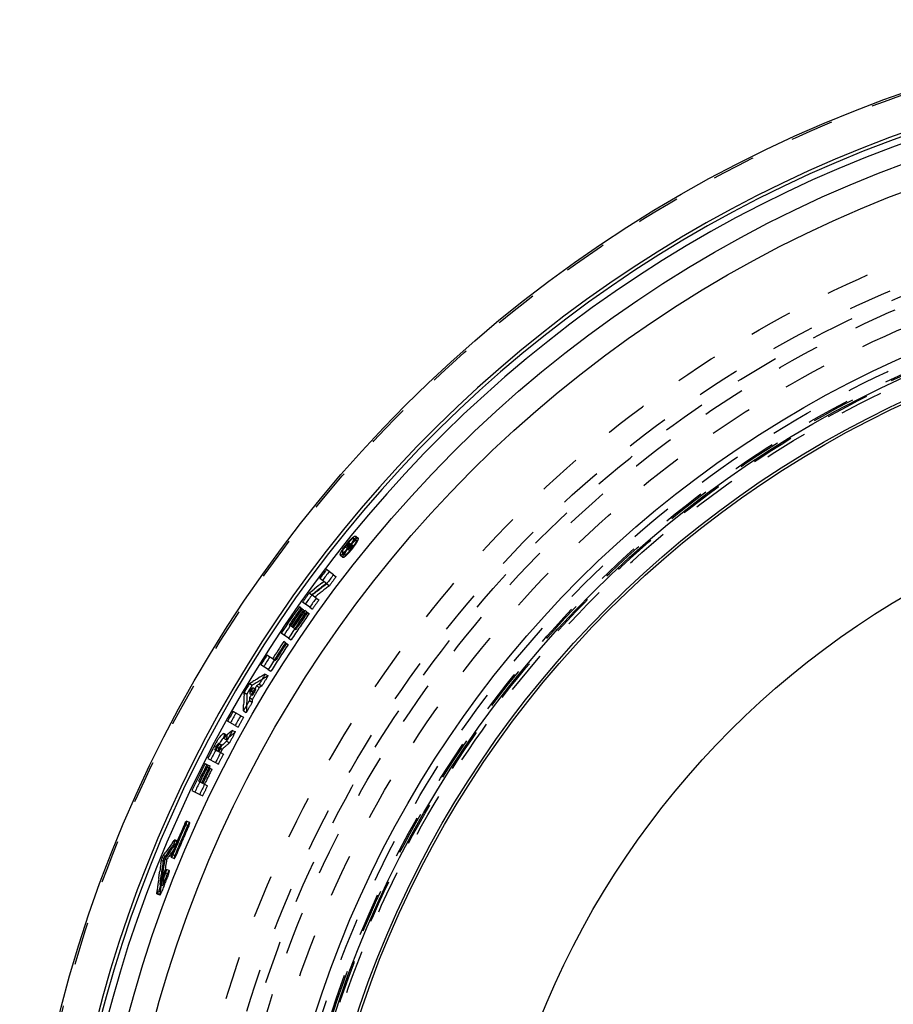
# Model space of a CAD drawing. Header units: millimetres. Extents: x 201 to 797, y 302 to 698.
# Tile 5 of 17: x 206 to 338, y 550 to 698. Entities that reach past the tile are written whole.
import ezdxf

# ---------------------------------------------------------------- set-up
doc = ezdxf.new("R2010")
doc.units = ezdxf.units.MM
doc.header["$LTSCALE"] = 65.185185
doc.linetypes.add('HIDDEN', pattern=[0.2, 0.1, -0.1])
for name, color, linetype in [('FASEN', 7, 'CONTINUOUS'), ('KOERPER', 7, 'CONTINUOUS'), ('KONST.EL_MIT_GEO', 7, 'CONTINUOUS')]:
    doc.layers.add(name, color=color, linetype=linetype)

msp = doc.modelspace()

# ---------------------------------------------------------------- linework, layer by layer
at = {"layer": 'FASEN', "color": 8, "linetype": 'HIDDEN'}
msp.add_circle((404.31, 500), 157.5, dxfattribs=at)
at = {"layer": 'FASEN', "color": 7, "linetype": 'CONTINUOUS'}
msp.add_circle((404.31, 500), 154.61, dxfattribs=at)
at = {"layer": 'KOERPER', "color": 8, "linetype": 'HIDDEN'}
msp.add_circle((404.31, 500), 165, dxfattribs=at)
at = {"layer": 'KOERPER', "color": 7, "linetype": 'CONTINUOUS'}
msp.add_circle((404.31, 500), 128.9, dxfattribs=at)
at = {"layer": 'KOERPER', "color": 8, "linetype": 'HIDDEN'}
msp.add_open_spline([(452.64, 665), (444.98, 665), (429.3, 662.78), (407.05, 653.05), (386.74, 637.44), (362.51, 608.92), (341.5, 562.45), (335.97, 521.25), (335.97, 500)], degree=3, knots=[0, 0, 0, 0, 0.103456, 0.210669, 0.324498, 0.446432, 0.712952, 1, 1, 1, 1], dxfattribs=at)
at = {"layer": 'KONST.EL_MIT_GEO', "color": 8, "linetype": 'HIDDEN'}
for p, q in [((255.53, 619.02), (256.06, 618.59)), ((255.95, 619.22), (256.27, 618.96)), ((255.97, 619.01), (256.22, 618.81)), ((256.05, 619.16), (256.1, 619.17)), ((256.1, 619.17), (256.48, 618.87)), ((256.55, 620.01), (256.93, 619.7)), ((256.82, 620.34), (257.2, 620.03)), ((254.79, 617.8), (255.17, 617.5)), ((255.5, 618.86), (255.48, 618.87)), ((255.53, 618.47), (255.92, 618.17)), ((255.56, 618.81), (255.6, 618.78)), ((255.71, 618.69), (256.09, 618.39)), ((255.92, 618.95), (255.86, 618.93)), ((255.86, 618.57), (255.95, 618.68)), ((255.89, 618.91), (256.1, 618.74)), ((255.92, 618.95), (256.3, 618.64)), ((256.03, 618.62), (255.94, 618.51)), ((255.98, 618.48), (256.06, 618.59)), ((256.06, 618.59), (256.3, 618.64)), ((256.3, 618.83), (256.22, 618.81)), ((256.48, 618.87), (256.3, 618.83)), ((254.52, 617.47), (254.91, 617.17)), ((252.47, 613.17), (252.87, 612.88)), ((253.49, 614.52), (253.88, 614.22)), ((250.89, 611.02), (251.29, 610.73)), ((248.6, 609.54), (249, 609.25)), ((248.85, 609.02), (249.25, 608.73)), ((249.42, 608.96), (249.83, 608.68)), ((249.91, 609.65), (250.31, 609.36)), ((247.66, 606.41), (247.83, 606.3)), ((246.26, 604.31), (246.67, 604.04)), ((246.72, 605.01), (247.13, 604.74)), ((244.57, 601.71), (244.74, 601.61)), ((243.67, 600.29), (244.09, 600.02)), ((243.23, 599.57), (243.65, 599.31)), ((240.89, 596.85), (240.89, 596.76)), ((240.91, 597.22), (241.33, 596.97)), ((241.64, 597.36), (241.81, 597.26)), ((241.92, 597.83), (242.34, 597.58)), ((242.3, 598.05), (242.72, 597.8)), ((240.84, 595.6), (241.27, 595.35)), ((240.86, 596.04), (241.28, 595.79)), ((241.14, 596.51), (241.31, 596.41)), ((239.95, 594.06), (240.38, 593.82)), ((240.39, 594.13), (240.38, 593.82)), ((240.41, 594.74), (240.39, 594.13)), ((240.41, 594.86), (240.41, 594.74)), ((239.54, 593.33), (239.96, 593.09)), ((238.3, 591.12), (238.73, 590.88)), ((238.71, 591.86), (239.14, 591.62)), ((237.45, 590.41), (237.02, 590.65)), ((237.42, 589.48), (237.85, 589.25)), ((235.84, 588.67), (236.03, 588.57)), ((236.29, 588.43), (236.46, 588.34)), ((236.34, 588.53), (236.77, 588.3)), ((236.52, 587.79), (236.95, 587.56)), ((234.46, 585.99), (234.9, 585.77)), ((234.78, 585.51), (235.22, 585.29)), ((235.74, 586.29), (236.18, 586.06)), ((234.11, 583.02), (234.55, 582.8)), ((233.37, 581.5), (233.82, 581.29)), ((231.29, 576.98), (231.74, 576.78)), ((231.86, 577.27), (231.41, 577.47)), ((229.55, 574.58), (230, 574.39)), ((230.08, 574.45), (229.63, 574.64)), ((229.34, 573.81), (229.79, 573.62)), ((230, 574.39), (229.82, 574.14)), ((227.95, 571.88), (228.4, 571.69)), ((228.1, 572.25), (228.38, 572.14)), ((228.56, 572.39), (228.38, 572.14)), ((228.91, 572.89), (228.56, 572.39)), ((229.09, 572.04), (229.54, 571.86)), ((229.35, 572.46), (229.8, 572.27)), ((227.8, 571.5), (228.07, 571.39)), ((227.9, 570.3), (227.82, 569.76)), ((227.99, 570.85), (227.9, 570.3)), ((228.07, 571.39), (227.99, 570.85)), ((228.79, 570.03), (228.34, 570.21)), ((227.82, 569.76), (227.74, 569.21)), ((228.24, 569.72), (228.7, 569.54)), ((227.51, 567.57), (227.44, 567.02)), ((227.55, 567.88), (227.51, 567.57)), ((227.53, 567.89), (227.82, 567.77)), ((227.57, 568), (227.55, 567.88)), ((226.92, 566.54), (227.38, 566.37)), ((227.04, 566.6), (227.36, 566.48)), ((227.18, 566.97), (227.63, 566.8)), ((227.42, 566.94), (227.36, 566.48)), ((227.44, 567.02), (227.42, 566.94))]:
    msp.add_line(p, q, dxfattribs=at)
at = {"layer": 'KONST.EL_MIT_GEO', "color": 7, "linetype": 'CONTINUOUS'}
for p, q in [((255.68, 619.08), (255.89, 618.91)), ((255.84, 619.11), (256.05, 619.16)), ((255.84, 619.11), (255.97, 619.01)), ((255.85, 619.3), (255.95, 619.22)), ((255.53, 618.47), (255.27, 618.68)), ((255.56, 618.81), (255.5, 618.86)), ((255.71, 618.69), (255.6, 618.78)), ((255.72, 618.9), (255.68, 618.89)), ((255.86, 618.93), (255.72, 618.9)), ((253.49, 614.52), (252.45, 615.3)), ((252.42, 613.21), (251.43, 613.95)), ((251.78, 613.31), (252.03, 613.5)), ((252.47, 613.17), (252.23, 612.98)), ((249.84, 611.78), (250.11, 612)), ((249.84, 611.78), (250.24, 611.49)), ((250.11, 612), (250.57, 612.36)), ((250.41, 611.63), (250.24, 611.49)), ((250.45, 611.58), (250.29, 611.46)), ((250.53, 611.65), (250.45, 611.58)), ((251.74, 612.6), (251.26, 612.22)), ((252.23, 612.98), (251.74, 612.6)), ((249.91, 609.65), (248.85, 610.4)), ((250.89, 611.02), (250.29, 611.46)), ((248.6, 609.54), (248.36, 609.71)), ((248.85, 609.02), (248.61, 609.19)), ((249.42, 608.96), (249.18, 609.13)), ((246.72, 605.01), (245.64, 605.73)), ((247.66, 606.41), (246.83, 606.98)), ((246.26, 604.31), (246.01, 604.47)), ((244.57, 601.71), (243.47, 602.41)), ((243.67, 600.29), (242.57, 600.97)), ((240.85, 598.17), (241.38, 598.48)), ((241.91, 598.8), (242.17, 598.95)), ((240.04, 596.7), (240.05, 596.82)), ((240.05, 596.82), (240.47, 596.57)), ((240.85, 598.17), (241.27, 597.92)), ((240.89, 596.76), (240.88, 596.66)), ((240.9, 596.94), (240.89, 596.85)), ((240.91, 597.22), (240.9, 596.94)), ((240.99, 597.27), (240.91, 597.22)), ((241.38, 597.98), (241.27, 597.92)), ((241.39, 597.51), (241.31, 597.46)), ((241.54, 598.07), (241.38, 597.98)), ((241.39, 597.51), (241.64, 597.36)), ((240.04, 596.51), (240.04, 596.7)), ((240.44, 595.65), (240.42, 595.04)), ((240.46, 596.26), (240.44, 595.65)), ((240.47, 596.57), (240.46, 596.26)), ((240.84, 595.67), (240.84, 595.6)), ((240.88, 596.66), (241.14, 596.51)), ((239.54, 593.33), (238.4, 593.97)), ((239.95, 594.06), (239.98, 594.98)), ((240.42, 595.04), (240.41, 594.86)), ((238.71, 591.86), (237.57, 592.49)), ((237.42, 589.48), (236.88, 589.01)), ((236.95, 589.95), (237.18, 590.15)), ((236.95, 589.95), (237.39, 589.72)), ((237.18, 590.15), (237.4, 590.34)), ((237.54, 589.85), (237.39, 589.72)), ((237.68, 589.97), (237.54, 589.85)), ((235.58, 588.81), (235.84, 588.67)), ((235.62, 588.25), (236.52, 587.79)), ((236.03, 588.57), (236.29, 588.43)), ((236.65, 588.92), (236.21, 589.15)), ((236.52, 588.69), (236.34, 588.53)), ((236.88, 589.01), (236.52, 588.69)), ((234.58, 586.88), (235.74, 586.29)), ((234.2, 586.12), (234.46, 585.99)), ((234.52, 585.64), (234.78, 585.51)), ((233.2, 583.46), (234.11, 583.02)), ((232.2, 582.06), (233.37, 581.5)), ((231.14, 577.05), (231.29, 576.98)), ((229.28, 574.21), (229.55, 574.58)), ((229.1, 573.49), (228.64, 572.85)), ((229.34, 573.81), (229.1, 573.49)), ((227.95, 571.88), (227.88, 571.44)), ((227.92, 572.32), (228.19, 572.7)), ((227.92, 572.32), (228.1, 572.25)), ((228.18, 572.2), (227.95, 571.88)), ((228.41, 572.52), (228.18, 572.2)), ((228.48, 572.62), (228.41, 572.52)), ((228.64, 572.85), (228.48, 572.62)), ((229.19, 572.53), (229.35, 572.46)), ((227.53, 571.03), (227.62, 571.58)), ((227.62, 571.58), (227.8, 571.5)), ((227.75, 570.57), (227.68, 570.13)), ((227.21, 568.84), (227.29, 569.39)), ((227.29, 569.39), (227.37, 569.94)), ((227.49, 568.82), (227.43, 568.39)), ((227.55, 569.26), (227.49, 568.82)), ((228.08, 569.79), (228.24, 569.72)), ((227.43, 568.39), (227.37, 567.95)), ((227.37, 567.95), (227.53, 567.89)), ((226.91, 566.65), (227.04, 566.6))]:
    msp.add_line(p, q, dxfattribs=at)
for radius in [198, 187.94, 184, 161, 158.2, 155]:
    msp.add_circle((404.31, 500), radius, dxfattribs=at)
at = {"layer": 'KONST.EL_MIT_GEO', "color": 8, "linetype": 'HIDDEN'}
for radius in [197.71, 174.46, 170.93, 169.5, 168, 165, 160, 158.7, 158.5, 158, 157.5]:
    msp.add_circle((404.31, 500), radius, dxfattribs=at)
at = {"layer": 'KONST.EL_MIT_GEO', "color": 7, "linetype": 'CONTINUOUS'}
for centre, radius, start, end in [((404.31, 500), 192.4, 107.8302, 72.1698), ((404.31, 500), 191.9, 107.8376, 72.1624), ((404.31, 500), 190.91, 107.8414, 72.1586), ((404.31, 500), 190.53, 141.3427, 141.4704), ((260.16, 615.45), 5.91, 135.5299, 137.4139), ((247.71, 625.28), 10.51, 322.768, 323.6213), ((259.33, 616.61), 4.59, 131.4528, 133.7962), ((252.78, 620.27), 3.38, 309.8763, 312.193), ((258.7, 616.14), 4.33, 147.4419, 149.7531), ((251.82, 621.32), 4.8, 312.2034, 314.4381), ((250.51, 622.67), 6.68, 314.4096, 316.1958), ((249.22, 623.91), 8.47, 316.1775, 317.6584), ((248.2, 624.84), 9.86, 317.647, 318.9784), ((404.31, 500), 190.38, 141.3427, 141.3853), ((404.31, 500), 190.33, 141.3427, 141.3853), ((247.61, 625.35), 10.64, 318.9717, 322.7709), ((404.31, 500), 190.68, 142.792, 143.3025), ((404.69, 499.78), 190.62, 142.8083, 143.3177), ((364.77, 467.76), 184.26, 127.8215, 128.302), ((364.92, 467.66), 183.96, 127.7007, 127.9887), ((404.31, 500), 189.37, 142.7918, 143.3024), ((404.31, 500), 190.68, 144.1096, 144.6202), ((365.13, 467.38), 184.31, 127.9888, 128.4964), ((364.92, 467.59), 183.95, 128.1626, 128.4509), ((404.69, 499.78), 190.62, 144.123, 144.6324), ((404.31, 500), 189.37, 144.1095, 144.6201), ((404.31, 500), 190.68, 144.8755, 146.3222), ((404.31, 500), 189.37, 144.8754, 146.3221), ((404.31, 500), 190.38, 144.8755, 145.8116), ((404.31, 500), 190.17, 144.9606, 145.8115), ((404.31, 500), 189.88, 144.9605, 145.8115), ((404.31, 500), 189.67, 144.8754, 145.8115), ((404.69, 499.78), 190.62, 145.8494, 146.3305), ((404.31, 500), 189.37, 146.5774, 148.0241), ((404.31, 500), 189.67, 146.5774, 147.5135), ((404.31, 500), 190.68, 147.5135, 148.0241), ((404.69, 499.78), 190.62, 147.5192, 148.0286), ((331.58, 446.62), 176.63, 120.5091, 120.708), ((331.7, 446.51), 176.35, 120.2907, 120.7478), ((331.29, 447.11), 176.06, 120.0113, 120.4097), ((404.31, 500), 189.37, 148.2794, 148.8163), ((404.31, 500), 190.68, 149.0122, 149.4843), ((404.69, 499.78), 190.62, 149.0144, 149.4854), ((404.31, 500), 189.58, 148.9338, 149.5626), ((404.31, 500), 189.88, 149.0997, 149.3967), ((331.96, 446.14), 176.4, 120.9246, 121.0456), ((331.69, 446.59), 175.88, 120.5478, 120.6915), ((404.31, 500), 189.37, 149.6801, 150.217), ((416.45, 589.4), 176.56, 177.6898, 178.1871), ((416.63, 589.31), 175.9, 177.8057, 177.9255), ((404.31, 500), 190.68, 150.4723, 150.9829), ((404.69, 499.78), 190.62, 150.4712, 150.9807), ((404.31, 500), 189.37, 150.4723, 150.9829), ((355.92, 454.36), 180.38, 130.6969, 131.0751), ((404.31, 500), 189.37, 151.2382, 151.8016), ((245.58, 583.58), 11.29, 148.0321, 150.8778), ((404.31, 500), 190.68, 152.2415, 152.8934), ((404.69, 499.78), 190.62, 152.3774, 152.8868), ((246.34, 583.14), 12.16, 150.8287, 152.2397), ((404.31, 500), 190.38, 152.2415, 152.3828), ((404.31, 500), 190.17, 152.2415, 152.3828), ((233.09, 590.12), 3.32, 332.1973, 335.7225), ((404.31, 500), 189.88, 152.2083, 152.3828), ((245.44, 583.7), 10.61, 147.8821, 149.3923), ((404.31, 500), 189.37, 152.3828, 152.8934), ((404.31, 500), 190.68, 153.1487, 154.5102), ((404.31, 500), 190.38, 153.1487, 153.9997), ((404.31, 500), 190.17, 153.2338, 153.9997), ((404.31, 500), 189.88, 153.2338, 153.9997), ((404.69, 499.78), 190.62, 153.9906, 154.5), ((404.31, 500), 189.37, 153.9997, 154.5103), ((404.31, 500), 189.55, 156.0137, 157.503), ((404.31, 500), 189.37, 156.0137, 157.503), ((379.61, 464.63), 186.03, 144.198, 144.4834), ((379.44, 464.75), 185.82, 143.9124, 144.198), ((411.31, 542.56), 185.97, 171.1941, 171.5353), ((411.14, 542.58), 185.52, 171.4599, 171.7325), ((411.45, 542.54), 185.83, 171.0513, 171.3236), ((410.81, 542.63), 185.46, 171.8767, 172.2184), ((404.31, 500), 189.37, 158.3965, 159.29), ((404.31, 500), 189.55, 158.3965, 158.9928), ((410.55, 542.67), 185.21, 172.2184, 172.5603), ((224.76, 567.88), 2.59, 335.378, 339.3039)]:
    msp.add_arc(centre, radius, start, end, dxfattribs=at)
at = {"layer": 'KONST.EL_MIT_GEO', "color": 8, "linetype": 'HIDDEN'}
for centre, radius, start, end in [((262.82, 613.19), 9.48, 137.2749, 144.4511), ((261.3, 614.4), 7.46, 137.4492, 143.8758), ((404.31, 500), 190.48, 141.3427, 141.3853), ((261.59, 614.32), 7.81, 135.6537, 137.2648), ((263.29, 612.83), 9.58, 138.8986, 140.3217), ((404.31, 500), 190.18, 141.1989, 141.2861), ((249.43, 623.9), 8.23, 322.2828, 323.1696), ((260.5, 615.39), 6.28, 133.767, 135.6725), ((249.88, 623.57), 7.67, 323.1653, 324.334), ((251.5, 622.39), 6.15, 325.0896, 326.9091), ((252.77, 621.56), 4.63, 326.8828, 329.0438), ((260.08, 614.96), 5.73, 147.3621, 149.6404), ((261.57, 614.01), 7.5, 145.4419, 147.3892), ((262.85, 613.13), 9.05, 142.7129, 145.4392), ((404.31, 500), 190.18, 141.3852, 141.4703), ((249.83, 623.55), 7.7, 317.721, 320.4232), ((263.64, 612.54), 10.04, 140.3089, 142.7466), ((404.69, 499.78), 190.47, 141.3624, 141.4897), ((249.21, 624.07), 8.51, 320.3818, 322.287), ((251.36, 622.21), 6.15, 315.8146, 317.6341), ((250.1, 623.36), 7.86, 317.6037, 325.1201), ((257.53, 617.42), 2.07, 137.4372, 141.3524), ((404.69, 499.78), 190.13, 141.4048, 141.4897), ((404.69, 499.78), 190.13, 141.2189, 141.3059), ((404.69, 499.78), 189.32, 142.8083, 143.3177), ((365.06, 467.49), 183.64, 127.6574, 128.521), ((404.69, 499.78), 189.32, 144.123, 144.6324), ((404.69, 499.78), 190.62, 144.8871, 145.8494), ((404.69, 499.78), 189.32, 144.8871, 146.3305), ((404.69, 499.78), 190.32, 144.8871, 145.8211), ((404.69, 499.78), 190.11, 144.972, 145.8211), ((404.69, 499.78), 189.82, 144.972, 145.8211), ((404.69, 499.78), 189.61, 144.8871, 145.8211), ((404.69, 499.78), 189.61, 146.5852, 147.5192), ((404.69, 499.78), 189.32, 146.5852, 148.0286), ((404.69, 499.78), 189.32, 148.2834, 148.819), ((331.41, 447), 175.79, 119.9521, 120.2906), ((404.69, 499.78), 189.52, 148.9362, 149.5636), ((404.69, 499.78), 189.82, 149.1018, 149.3981), ((417.33, 589.24), 176.17, 177.4845, 177.6658), ((332.1, 445.99), 176.17, 120.8341, 121.0154), ((331.84, 446.44), 175.65, 120.4877, 120.6314), ((404.69, 499.78), 189.32, 149.6809, 150.2165), ((416.81, 589.26), 175.65, 177.8685, 178.0121), ((404.69, 499.78), 189.32, 150.4712, 150.9807), ((356.13, 454.14), 180.23, 130.6455, 131.091), ((404.69, 499.78), 189.32, 151.2354, 151.7975), ((404.69, 499.78), 190.62, 152.2364, 152.3774), ((246.72, 582.94), 12.1, 150.7807, 152.2346), ((404.69, 499.78), 190.32, 152.2364, 152.3774), ((246.45, 583.09), 11.79, 149.3816, 150.7901), ((404.69, 499.78), 190.11, 152.2364, 152.3774), ((404.69, 499.78), 189.82, 152.2033, 152.3774), ((356.58, 453.66), 180.23, 131.2076, 131.6635), ((404.69, 499.78), 189.32, 152.3774, 152.8868), ((404.69, 499.78), 190.62, 153.1415, 153.9906), ((404.69, 499.78), 190.32, 153.1415, 153.9906), ((404.69, 499.78), 190.11, 153.2264, 153.9906), ((404.69, 499.78), 189.82, 153.2264, 153.9906), ((404.69, 499.78), 189.32, 153.9906, 154.5), ((404.69, 499.78), 189.49, 156, 157.4858), ((404.69, 499.78), 189.32, 156, 157.4858), ((379.88, 464.38), 185.64, 143.9538, 144.6859), ((379.72, 464.5), 185.72, 143.8176, 144.2928), ((411.54, 542.46), 185.46, 170.9308, 172.1549), ((411.26, 542.5), 185.46, 171.7205, 172.0982), ((404.69, 499.78), 189.32, 158.3774, 159.2689), ((404.69, 499.78), 189.49, 158.3774, 158.9724)]:
    msp.add_arc(centre, radius, start, end, dxfattribs=at)
for points, knots in [([(254.91, 617.17), (254.96, 617.13), (255.19, 617.25), (255.46, 617.48), (255.87, 617.89), (256.3, 618.4), (256.7, 618.93), (257.02, 619.43), (257.18, 619.74), (257.25, 619.99), (257.2, 620.03)], [0, 0, 0, 0, 0.049049, 0.156866, 0.314617, 0.5, 0.685383, 0.843134, 0.950951, 1, 1, 1, 1]), ([(256.93, 619.7), (256.89, 619.73), (256.72, 619.64), (256.5, 619.47), (256.18, 619.15), (255.85, 618.76), (255.54, 618.35), (255.3, 617.97), (255.18, 617.72), (255.13, 617.53), (255.17, 617.5)], [0, 0, 0, 0, 0.04905, 0.156967, 0.314751, 0.5, 0.685249, 0.843033, 0.95095, 1, 1, 1, 1]), ([(255.68, 619.08), (255.66, 619.09), (255.62, 619.03), (255.59, 619.01), (255.57, 618.99)], [0, 0, 0, 0, 0.336179, 1, 1, 1, 1]), ([(255.89, 619.27), (255.9, 619.27), (255.9, 619.2), (255.86, 619.16), (255.84, 619.11)], [0, 0, 0, 0, 0.113574, 1, 1, 1, 1]), ([(256.6, 619.68), (256.56, 619.64), (256.37, 619.47), (256.2, 619.28), (256.07, 619.13)], [0, 0, 0, 0, 0.226621, 1, 1, 1, 1]), ([(256.23, 619), (256.23, 619), (256.16, 618.99), (256.13, 618.94), (256.09, 618.91)], [0, 0, 0, 0, 0.114895, 1, 1, 1, 1]), ([(256.11, 619.09), (256.15, 619.14), (256.27, 619.31), (256.38, 619.49), (256.45, 619.63)], [0, 0, 0, 0, 0.279448, 1, 1, 1, 1]), ([(256.22, 618.81), (256.23, 618.83), (256.25, 618.87), (256.3, 618.94), (256.27, 618.96)], [0, 0, 0, 0, 0.395649, 1, 1, 1, 1]), ([(256.75, 619.17), (256.77, 619.21), (256.84, 619.32), (256.9, 619.44), (256.93, 619.53)], [0, 0, 0, 0, 0.298236, 1, 1, 1, 1]), ([(256.86, 619.9), (256.85, 619.89), (256.82, 619.87), (256.79, 619.85), (256.78, 619.83)], [0, 0, 0, 0, 0.485042, 1, 1, 1, 1]), ([(257.2, 620.03), (257.17, 620.06), (257.02, 620.02), (256.93, 619.95), (256.86, 619.9)], [0, 0, 0, 0, 0.332236, 1, 1, 1, 1]), ([(256.95, 619.67), (256.95, 619.67), (256.94, 619.69), (256.94, 619.7), (256.93, 619.7)], [0, 0, 0, 0, 0.540388, 1, 1, 1, 1]), ([(254.52, 617.47), (254.51, 617.48), (254.49, 617.51), (254.5, 617.55), (254.5, 617.57)], [0, 0, 0, 0, 0.41533, 1, 1, 1, 1]), ([(254.96, 617.52), (254.95, 617.49), (254.91, 617.39), (254.87, 617.28), (254.88, 617.21)], [0, 0, 0, 0, 0.334324, 1, 1, 1, 1]), ([(255.05, 617.91), (255.09, 617.94), (255.26, 618.08), (255.41, 618.24), (255.53, 618.37)], [0, 0, 0, 0, 0.204403, 1, 1, 1, 1]), ([(255.17, 617.5), (255.2, 617.48), (255.27, 617.51), (255.32, 617.53), (255.34, 617.54)], [0, 0, 0, 0, 0.634753, 1, 1, 1, 1]), ([(255.34, 617.54), (255.37, 617.56), (255.52, 617.67), (255.66, 617.81), (255.77, 617.92)], [0, 0, 0, 0, 0.19059, 1, 1, 1, 1]), ([(256.06, 618.78), (256.05, 618.78), (256.01, 618.75), (255.99, 618.72), (255.97, 618.7)], [0, 0, 0, 0, 0.285396, 1, 1, 1, 1]), ([(256.03, 618.62), (256.05, 618.64), (256.06, 618.66), (256.1, 618.73), (256.08, 618.72), (256.08, 618.71)], [0, 0, 0, 0, 0.68809, 0.870998, 1, 1, 1, 1]), ([(254.88, 617.21), (254.88, 617.2), (254.89, 617.19), (254.9, 617.17), (254.91, 617.17)], [0, 0, 0, 0, 0.540423, 1, 1, 1, 1]), ([(237.45, 590.41), (237.4, 590.44), (237.19, 590.32), (237.08, 590.19), (237, 590.1)], [0, 0, 0, 0, 0.32055, 1, 1, 1, 1]), ([(237.39, 589.72), (237.44, 589.87), (237.5, 590.07), (237.51, 590.37), (237.45, 590.41)], [0, 0, 0, 0, 0.686877, 1, 1, 1, 1]), ([(236.65, 588.92), (236.63, 588.93), (236.56, 588.88), (236.44, 588.73), (236.34, 588.56), (236.28, 588.44)], [0, 0, 0, 0, 0.098712, 0.316896, 1, 1, 1, 1]), ([(236.46, 588.34), (236.48, 588.38), (236.55, 588.52), (236.61, 588.66), (236.64, 588.77)], [0, 0, 0, 0, 0.282707, 1, 1, 1, 1]), ([(231.86, 577.27), (231.81, 577.29), (231.7, 577.06), (231.63, 576.96), (231.58, 576.85)], [0, 0, 0, 0, 0.311734, 1, 1, 1, 1]), ([(231.74, 576.78), (231.79, 576.89), (231.82, 577.01), (231.91, 577.25), (231.86, 577.27)], [0, 0, 0, 0, 0.69678, 1, 1, 1, 1]), ([(229.79, 573.62), (229.9, 573.77), (230.01, 574.04), (230.08, 574.28), (230.11, 574.44), (230.08, 574.45)], [0, 0, 0, 0, 0.620015, 0.890048, 1, 1, 1, 1]), ([(230.08, 574.45), (230.07, 574.45), (230.03, 574.43), (230.01, 574.41), (230, 574.39)], [0, 0, 0, 0, 0.32999, 1, 1, 1, 1]), ([(228.38, 572.14), (228.34, 572.09), (228.21, 571.85), (228.1, 571.6), (228.07, 571.39)], [0, 0, 0, 0, 0.221826, 1, 1, 1, 1]), ([(229.64, 572.34), (229.6, 572.23), (229.57, 572.11), (229.49, 571.87), (229.54, 571.85)], [0, 0, 0, 0, 0.69672, 1, 1, 1, 1]), ([(229.54, 571.85), (229.59, 571.83), (229.69, 572.06), (229.76, 572.17), (229.8, 572.27)], [0, 0, 0, 0, 0.311687, 1, 1, 1, 1]), ([(228.8, 570.03), (228.75, 570.05), (228.64, 569.82), (228.58, 569.71), (228.54, 569.61)], [0, 0, 0, 0, 0.311734, 1, 1, 1, 1]), ([(228.7, 569.54), (228.74, 569.65), (228.77, 569.77), (228.84, 570.01), (228.8, 570.03)], [0, 0, 0, 0, 0.69678, 1, 1, 1, 1]), ([(227.36, 566.48), (227.36, 566.45), (227.36, 566.42), (227.37, 566.37), (227.38, 566.37)], [0, 0, 0, 0, 0.672627, 1, 1, 1, 1]), ([(227.38, 566.37), (227.43, 566.35), (227.53, 566.58), (227.59, 566.69), (227.63, 566.8)], [0, 0, 0, 0, 0.308015, 1, 1, 1, 1])]:
    msp.add_open_spline(points, degree=3, knots=knots, dxfattribs=at)
at = {"layer": 'KONST.EL_MIT_GEO', "color": 7, "linetype": 'CONTINUOUS'}
for points, knots in [([(255.53, 619.02), (255.59, 619.09), (255.67, 619.16), (255.82, 619.33), (255.85, 619.3)], [0, 0, 0, 0, 0.681818, 1, 1, 1, 1]), ([(255.65, 618.92), (255.67, 618.95), (255.68, 618.98), (255.73, 619.04), (255.71, 619.05)], [0, 0, 0, 0, 0.663892, 1, 1, 1, 1]), ([(256.29, 619.9), (256.26, 619.88), (256.14, 619.79), (256.02, 619.68), (255.94, 619.59)], [0, 0, 0, 0, 0.211524, 1, 1, 1, 1]), ([(256.58, 619.64), (256.55, 619.6), (256.42, 619.39), (256.28, 619.2), (256.17, 619.05)], [0, 0, 0, 0, 0.229453, 1, 1, 1, 1]), ([(256.38, 619.97), (256.37, 619.96), (256.33, 619.94), (256.3, 619.92), (256.29, 619.9)], [0, 0, 0, 0, 0.471625, 1, 1, 1, 1]), ([(256.55, 620.01), (256.55, 620.02), (256.48, 620.03), (256.42, 619.99), (256.38, 619.97)], [0, 0, 0, 0, 0.157409, 1, 1, 1, 1]), ([(256.51, 619.74), (256.52, 619.76), (256.53, 619.79), (256.54, 619.83), (256.55, 619.84)], [0, 0, 0, 0, 0.528255, 1, 1, 1, 1]), ([(256.54, 620.25), (256.55, 620.26), (256.59, 620.28), (256.62, 620.3), (256.64, 620.31)], [0, 0, 0, 0, 0.528421, 1, 1, 1, 1]), ([(256.57, 619.97), (256.57, 619.98), (256.57, 619.99), (256.56, 620.01), (256.55, 620.01)], [0, 0, 0, 0, 0.539627, 1, 1, 1, 1]), ([(256.55, 619.84), (256.55, 619.85), (256.56, 619.88), (256.57, 619.9), (256.57, 619.92)], [0, 0, 0, 0, 0.536477, 1, 1, 1, 1]), ([(256.57, 619.92), (256.57, 619.93), (256.57, 619.95), (256.57, 619.97), (256.57, 619.97)], [0, 0, 0, 0, 0.548045, 1, 1, 1, 1]), ([(256.84, 620.24), (256.84, 620.22), (256.82, 620.09), (256.76, 619.98), (256.71, 619.88)], [0, 0, 0, 0, 0.183421, 1, 1, 1, 1]), ([(256.78, 620.35), (256.79, 620.35), (256.8, 620.35), (256.82, 620.34), (256.82, 620.34)], [0, 0, 0, 0, 0.533053, 1, 1, 1, 1]), ([(256.82, 620.34), (256.83, 620.33), (256.85, 620.3), (256.85, 620.26), (256.84, 620.24)], [0, 0, 0, 0, 0.415357, 1, 1, 1, 1]), ([(254.5, 617.57), (254.51, 617.73), (254.72, 618.12), (254.95, 618.48), (255.11, 618.7)], [0, 0, 0, 0, 0.373792, 1, 1, 1, 1]), ([(254.71, 617.5), (254.69, 617.5), (254.67, 617.48), (254.64, 617.47), (254.63, 617.47)], [0, 0, 0, 0, 0.535471, 1, 1, 1, 1]), ([(254.81, 617.57), (254.79, 617.55), (254.76, 617.53), (254.72, 617.51), (254.71, 617.5)], [0, 0, 0, 0, 0.528382, 1, 1, 1, 1]), ([(254.79, 617.97), (254.78, 617.96), (254.78, 617.93), (254.77, 617.91), (254.77, 617.9)], [0, 0, 0, 0, 0.536519, 1, 1, 1, 1]), ([(254.77, 617.9), (254.77, 617.89), (254.77, 617.87), (254.77, 617.85), (254.77, 617.84)], [0, 0, 0, 0, 0.548072, 1, 1, 1, 1]), ([(254.77, 617.84), (254.77, 617.83), (254.77, 617.82), (254.78, 617.81), (254.79, 617.8)], [0, 0, 0, 0, 0.539667, 1, 1, 1, 1]), ([(254.83, 618.07), (254.82, 618.05), (254.8, 618.02), (254.79, 617.99), (254.79, 617.97)], [0, 0, 0, 0, 0.528275, 1, 1, 1, 1]), ([(254.79, 617.8), (254.8, 617.79), (254.9, 617.78), (254.98, 617.86), (255.05, 617.91)], [0, 0, 0, 0, 0.136303, 1, 1, 1, 1]), ([(254.57, 617.45), (254.56, 617.45), (254.54, 617.46), (254.53, 617.46), (254.52, 617.47)], [0, 0, 0, 0, 0.533059, 1, 1, 1, 1]), ([(254.63, 617.47), (254.62, 617.46), (254.6, 617.46), (254.58, 617.45), (254.57, 617.45)], [0, 0, 0, 0, 0.544542, 1, 1, 1, 1]), ([(236.01, 589.55), (236.04, 589.61), (236.18, 589.82), (236.32, 590.03), (236.43, 590.17)], [0, 0, 0, 0, 0.271792, 1, 1, 1, 1]), ([(237, 590.1), (236.96, 590.05), (236.76, 589.8), (236.58, 589.55), (236.45, 589.34)], [0, 0, 0, 0, 0.213224, 1, 1, 1, 1]), ([(236.68, 590.46), (236.72, 590.49), (236.8, 590.57), (236.95, 590.68), (237.02, 590.65)], [0, 0, 0, 0, 0.380823, 1, 1, 1, 1]), ([(237.02, 590.65), (237.07, 590.62), (237.08, 590.4), (237.04, 590.25), (237.01, 590.14)], [0, 0, 0, 0, 0.325916, 1, 1, 1, 1]), ([(236.21, 589.15), (236.18, 589.16), (236.09, 589.06), (236.04, 588.99), (235.99, 588.93)], [0, 0, 0, 0, 0.297922, 1, 1, 1, 1]), ([(236.12, 588.76), (236.13, 588.78), (236.17, 588.88), (236.21, 588.98), (236.22, 589.05)], [0, 0, 0, 0, 0.298905, 1, 1, 1, 1]), ([(236.22, 589.05), (236.23, 589.07), (236.23, 589.1), (236.22, 589.14), (236.21, 589.15)], [0, 0, 0, 0, 0.66126, 1, 1, 1, 1]), ([(236.64, 588.77), (236.65, 588.79), (236.66, 588.83), (236.67, 588.91), (236.65, 588.92)], [0, 0, 0, 0, 0.395444, 1, 1, 1, 1]), ([(231.14, 577.05), (231.18, 577.16), (231.25, 577.26), (231.36, 577.48), (231.41, 577.47)], [0, 0, 0, 0, 0.688878, 1, 1, 1, 1]), ([(231.41, 577.47), (231.46, 577.45), (231.37, 577.21), (231.34, 577.09), (231.29, 576.98)], [0, 0, 0, 0, 0.301771, 1, 1, 1, 1]), ([(229.63, 574.64), (229.66, 574.63), (229.63, 574.47), (229.56, 574.23), (229.44, 573.96), (229.34, 573.81)], [0, 0, 0, 0, 0.109729, 0.380102, 1, 1, 1, 1]), ([(229.55, 574.58), (229.56, 574.6), (229.58, 574.62), (229.62, 574.65), (229.63, 574.64)], [0, 0, 0, 0, 0.677331, 1, 1, 1, 1]), ([(227.62, 571.58), (227.63, 571.64), (227.7, 571.9), (227.8, 572.15), (227.92, 572.32)], [0, 0, 0, 0, 0.222575, 1, 1, 1, 1]), ([(229.09, 572.04), (229.04, 572.06), (229.12, 572.3), (229.15, 572.42), (229.19, 572.53)], [0, 0, 0, 0, 0.301829, 1, 1, 1, 1]), ([(229.35, 572.46), (229.31, 572.35), (229.24, 572.25), (229.14, 572.02), (229.09, 572.04)], [0, 0, 0, 0, 0.688939, 1, 1, 1, 1]), ([(228.08, 569.79), (228.12, 569.89), (228.19, 570), (228.29, 570.23), (228.34, 570.21)], [0, 0, 0, 0, 0.688885, 1, 1, 1, 1]), ([(228.34, 570.21), (228.39, 570.19), (228.31, 569.95), (228.29, 569.83), (228.24, 569.72)], [0, 0, 0, 0, 0.301775, 1, 1, 1, 1]), ([(226.92, 566.54), (226.91, 566.55), (226.9, 566.59), (226.91, 566.62), (226.91, 566.65)], [0, 0, 0, 0, 0.32729, 1, 1, 1, 1]), ([(227.11, 566.81), (227.08, 566.74), (227.03, 566.66), (226.95, 566.53), (226.92, 566.54)], [0, 0, 0, 0, 0.704149, 1, 1, 1, 1])]:
    msp.add_open_spline(points, degree=3, knots=knots, dxfattribs=at)
for points in [[(256.29, 620.05), (256.33, 620.09), (256.38, 620.13), (256.42, 620.16)], [(256.42, 620.16), (256.46, 620.19), (256.5, 620.22), (256.54, 620.25)], [(256.45, 619.63), (256.47, 619.66), (256.49, 619.7), (256.51, 619.74)], [(256.71, 619.88), (256.67, 619.8), (256.63, 619.72), (256.58, 619.64)], [(256.64, 620.31), (256.68, 620.33), (256.73, 620.35), (256.78, 620.35)], [(254.94, 617.67), (254.9, 617.64), (254.85, 617.6), (254.81, 617.57)], [(254.88, 618.19), (254.86, 618.15), (254.84, 618.11), (254.83, 618.07)], [(254.96, 618.32), (254.93, 618.28), (254.91, 618.23), (254.88, 618.19)], [(255.27, 618.8), (255.19, 618.69), (255.12, 618.58), (255.05, 618.47)], [(236.43, 590.17), (236.51, 590.27), (236.59, 590.37), (236.68, 590.46)], [(237.01, 590.14), (236.99, 590.08), (236.98, 590.01), (236.95, 589.95)], [(235.99, 588.93), (235.94, 588.84), (235.89, 588.76), (235.84, 588.67)]]:
    msp.add_open_spline(points, degree=3, dxfattribs=at)
at = {"layer": 'KONST.EL_MIT_GEO', "color": 8, "linetype": 'HIDDEN'}
for points in [[(256.78, 619.83), (256.72, 619.79), (256.66, 619.73), (256.6, 619.68)], [(256.93, 619.53), (256.94, 619.57), (256.96, 619.62), (256.95, 619.67)], [(255.04, 617.68), (255.01, 617.63), (254.98, 617.58), (254.96, 617.52)], [(255.13, 617.86), (255.1, 617.8), (255.07, 617.74), (255.04, 617.68)], [(256.09, 618.91), (256.06, 618.88), (256.03, 618.85), (256, 618.82)]]:
    msp.add_open_spline(points, degree=3, dxfattribs=at)

doc.saveas('drawing.dxf')
